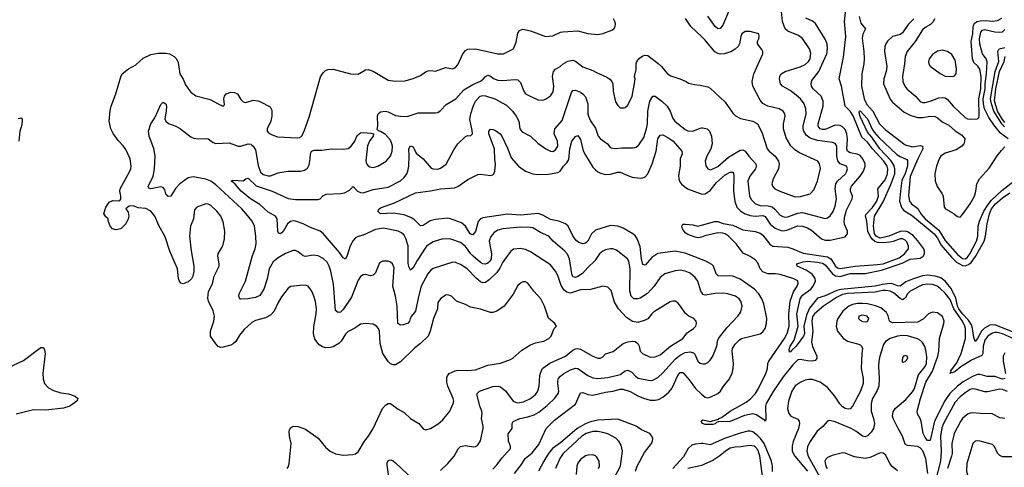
# Model space of a CAD drawing. Header units: inches. Extents: x 1305375 to 1407406, y 744550 to 841633.
# Tile 14 of 256: x 1314540 to 1322425, y 765100 to 768683. Entities that reach past the tile are written whole.
import ezdxf

# ---------------------------------------------------------------- set-up
doc = ezdxf.new("R2010")
doc.units = ezdxf.units.IN
doc.header["$MEASUREMENT"] = 0
doc.layers.add('B3716', color=7, linetype='Continuous')
doc.layers.add('B3726', color=7, linetype='Continuous')

msp = doc.modelspace()

# ---------------------------------------------------------------- linework, layer by layer
at = {"layer": 'B3716', "color": 5}
for points, elevation in [([(1316681.5, 765090), (1316692.2, 765107.8), (1316698.3, 765130), (1316715.2, 765290), (1316700.2, 765350), (1316698.7, 765390), (1316707.4, 765412.6), (1316730, 765428.7), (1316770, 765427.6), (1316830, 765406.3), (1316930, 765334.6), (1316990, 765261.3), (1317025.5, 765230), (1317070, 765207.4), (1317130, 765198), (1317210, 765201.6), (1317230, 765208), (1317250, 765224.9), (1317300.5, 765310), (1317332.8, 765350), (1317371.1, 765410), (1317445.4, 765570), (1317470, 765598.7), (1317490, 765611.7), (1317510, 765612), (1317570, 765564.9), (1317618, 765538), (1317670, 765490.3), (1317736.3, 765450), (1317770, 765407.3), (1317790, 765400.7), (1317830, 765410.5), (1317892.5, 765447.5), (1317930, 765479.1), (1317984.7, 765550), (1318012.6, 765610), (1318015.8, 765630), (1318011.2, 765650), (1317968.9, 765748.9), (1317960.5, 765780.5), (1317961.8, 765818.2), (1317966.9, 765833.1), (1317980.5, 765850), (1318027.3, 765872.7), (1318050, 765878), (1318123.7, 765876.3), (1318190, 765881.6), (1318290, 765918.4), (1318390, 765934.7), (1318470, 765963.6), (1318490, 765972.9), (1318562.4, 766037.6), (1318630, 766081), (1318670, 766096.9), (1318737.2, 766110), (1318776.2, 766130), (1318795.1, 766150), (1318820.9, 766210), (1318839.3, 766230), (1318826.6, 766250), (1318774.9, 766294.9), (1318743.5, 766390), (1318712.8, 766450), (1318656.9, 766510), (1318610, 766574), (1318590, 766585.1), (1318570, 766583.6), (1318550, 766573.6), (1318530, 766556.2), (1318492.9, 766487.1), (1318419.6, 766390), (1318361.3, 766350), (1318330, 766338.4), (1318310, 766338.9), (1318230, 766365), (1318150, 766381), (1318110, 766402.8), (1318038, 766430), (1317999.3, 766470), (1317970, 766482), (1317950, 766477), (1317910.6, 766450), (1317890, 766419), (1317887.2, 766370), (1317852.9, 766290), (1317828.2, 766190), (1317810.1, 766149.9), (1317750, 766091.1), (1317703.2, 766056.8), (1317590, 765945.1), (1317550, 765920.5), (1317530, 765920.5), (1317510, 765929.7), (1317490, 765948), (1317447.3, 766010), (1317425.7, 766090), (1317421.8, 766190), (1317412.4, 766212.4), (1317397.7, 766230), (1317370, 766245.3), (1317310, 766252.6), (1317270, 766244.7), (1317225.1, 766214.9), (1317170, 766186.3), (1317150, 766166), (1317113.8, 766110), (1317095.6, 766090), (1317050, 766065.2), (1317030, 766059.5), (1316990, 766057.8), (1316964.1, 766064.1), (1316939.7, 766079.7), (1316905, 766125), (1316893.4, 766170), (1316895.6, 766224.4), (1316915.5, 766330), (1316917.2, 766370), (1316910, 766428.7), (1316896.9, 766470), (1316878.9, 766510), (1316850, 766549.6), (1316830, 766556.9), (1316783.2, 766556.8), (1316712.8, 766547.2), (1316690, 766533.3), (1316636.4, 766463.6), (1316606.6, 766413.4), (1316578, 766350), (1316550, 766318.3), (1316510, 766296.1), (1316430, 766276.2), (1316399.8, 766260.2), (1316337.5, 766202.5), (1316301.8, 766158.2), (1316270, 766106.9), (1316250, 766087.3), (1316230, 766076.8), (1316170, 766060.9), (1316150, 766060.3), (1316130, 766067.9), (1316110, 766087.8), (1316067.4, 766150), (1316067.1, 766190), (1316096, 766270), (1316099.5, 766310), (1316090, 766353.6), (1316052.4, 766430), (1316045.9, 766454.1), (1316052.1, 766507.9), (1316083.6, 766570), (1316096.9, 766630), (1316137.4, 766710), (1316138.3, 766730), (1316126.6, 766790), (1316129.7, 766810), (1316168, 766872), (1316180.8, 766930), (1316183.5, 766990), (1316170, 767065.2), (1316149.8, 767109.8), (1316119.7, 767150), (1316070, 767195.8), (1316050, 767206.3), (1316030, 767208), (1315958, 767182), (1315939.8, 767160.2), (1315931.5, 767090), (1315908.3, 767030), (1315899, 766950), (1315912.7, 766832.7), (1315934.9, 766710), (1315933.7, 766666.3), (1315926.8, 766630), (1315916, 766610), (1315890, 766585.2), (1315850, 766569.4), (1315830, 766573.2), (1315816.3, 766596.3), (1315811.4, 766611.4), (1315804.4, 766690), (1315744, 766830), (1315704.1, 766944.1), (1315654.7, 767034.7), (1315622, 767110), (1315591.8, 767151.8), (1315550, 767172.4), (1315490, 767178.3), (1315450, 767192.1), (1315418.4, 767190), (1315390.6, 767170), (1315410, 767142), (1315414, 767110), (1315410, 767088.7), (1315390.3, 767050), (1315350, 767009.8), (1315310, 767000.5), (1315283.7, 767010), (1315263.7, 767030), (1315248, 767072), (1315248, 767088), (1315230, 767106), (1315215.3, 767130), (1315230, 767182), (1315256.4, 767223.6), (1315285.1, 767234.9), (1315330, 767232), (1315342.7, 767237.3), (1315350, 767246.8), (1315351.3, 767270), (1315343.4, 767310), (1315346.2, 767330), (1315422, 767470), (1315430.9, 767490), (1315433.1, 767510), (1315425.7, 767570), (1315390, 767644.5), (1315370, 767673.3), (1315330, 767715.1), (1315290, 767771.6), (1315270.9, 767810), (1315257.6, 767870), (1315264.6, 767955.4), (1315272.2, 767990), (1315311.2, 768088.8), (1315350, 768226.8), (1315361.6, 768250), (1315410.9, 768289.1), (1315470, 768322.6), (1315530, 768375.2), (1315590, 768405.2), (1315650, 768414.9), (1315710, 768415.3), (1315741, 768410), (1315777.3, 768390), (1315795.5, 768370), (1315810, 768341), (1315823.9, 768250), (1315848.3, 768208.3), (1315870, 768156.3), (1315910, 768103.1), (1315950, 768073.7), (1316065.9, 768045.9), (1316130, 768008.9), (1316170, 767991.3), (1316179.3, 768000.7), (1316176.2, 768050), (1316179.5, 768070), (1316193.2, 768090), (1316230, 768102.4), (1316260.7, 768100.7), (1316284, 768090), (1316310, 768044.7), (1316330, 768024.7), (1316350, 768021), (1316410, 768038.8), (1316450, 768034.8), (1316470, 768026.8), (1316545.2, 767985.2), (1316558.9, 767958.9), (1316559.3, 767910), (1316552.3, 767870), (1316520.9, 767810), (1316522.3, 767790), (1316535.8, 767775.8), (1316561, 767761), (1316606, 767746), (1316763.2, 767736.8), (1316780.2, 767739.8), (1316798.7, 767750), (1316821.9, 767798.1), (1316857.4, 767902.6), (1316950, 768226.3), (1316970, 768259.3), (1316990, 768277.1), (1317010, 768285.2), (1317050, 768286.5), (1317190, 768250.3), (1317250, 768247.4), (1317310, 768282.4), (1317330, 768283.7), (1317370, 768270.3), (1317490, 768199.5), (1317550.3, 768190.3), (1317626.1, 768193.9), (1317690, 768211.8), (1317750, 768237), (1317790, 768266), (1317810, 768274.4), (1317830, 768276.4), (1317870, 768270.4), (1317950, 768299.5), (1318010, 768290.4), (1318030, 768301.6), (1318050, 768322), (1318088, 768410), (1318110, 768436.4), (1318130, 768446.7), (1318190, 768450.2), (1318370, 768410.3), (1318414, 768410), (1318494, 768450), (1318516.3, 768503.7), (1318530, 768574.8), (1318543.7, 768596.3), (1318570, 768608.5), (1318630, 768594.6), (1318750, 768548.5), (1318810, 768553.7), (1318870, 768582.7), (1318890, 768586.7), (1319010, 768593.8), (1319090, 768573.4), (1319170, 768564.2), (1319210, 768571.8), (1319281.3, 768598.7), (1319297, 768610), (1319309.5, 768630), (1319312, 768650), (1319306.6, 768670), (1319294.5, 768690)], 1080), ([(1320000, 768548.5), (1319915.1, 768630), (1319872.3, 768692.3)], 1060), ([(1317910, 765075.3), (1317969.6, 765130), (1318018.9, 765190), (1318050.8, 765249.2), (1318070, 765267), (1318110, 765273.4), (1318174.9, 765265.1), (1318190, 765265.8), (1318206.7, 765273.3), (1318229, 765311), (1318252.9, 765410), (1318252.2, 765430), (1318237.2, 765490), (1318243.5, 765530), (1318240.9, 765550), (1318225.7, 765590), (1318203.5, 765676.5), (1318202.6, 765690), (1318222, 765710), (1318330, 765747.7), (1318370.9, 765750.9), (1318390, 765744.4), (1318430, 765712.9), (1318492, 765630), (1318510, 765620.2), (1318530, 765616.8), (1318575, 765625), (1318630, 765651.3), (1318670, 765683.9), (1318688.9, 765710), (1318701.1, 765750), (1318705.6, 765834.4), (1318715.9, 765870), (1318730, 765894), (1318786.4, 765933.6), (1318910, 765989.4), (1318970, 766038.8), (1318990, 766049.3), (1319010, 766051.9), (1319030, 766046.5), (1319130, 765990.2), (1319170, 765974.9), (1319190, 765973.1), (1319210, 765984.4), (1319231.8, 766008.2), (1319293.7, 766026.3), (1319373.6, 766090), (1319410, 766104.9), (1319450.3, 766110.3), (1319470, 766106), (1319490.2, 766090.2), (1319500.4, 766070), (1319508.5, 766030), (1319528, 766010), (1319590, 765982.3), (1319630, 765983.2), (1319670, 765999.7), (1319750.9, 766069.1), (1319851.2, 766130), (1319884.4, 766175.6), (1319935.6, 766210), (1319953.3, 766230), (1319960.5, 766250), (1319958.4, 766270), (1319938, 766290), (1319897.2, 766310), (1319871.3, 766331.3), (1319832.8, 766390), (1319810, 766415.6), (1319790, 766429.6), (1319770, 766431.1), (1319750, 766424), (1319616.9, 766343.1), (1319601.2, 766330), (1319570.1, 766289.9), (1319550, 766277.6), (1319490, 766260.3), (1319448.4, 766268.4), (1319400.5, 766300.5), (1319334.8, 766370), (1319303.3, 766423.3), (1319275.7, 766515.7), (1319250, 766542.6), (1319210, 766551), (1319110, 766522.5), (1319030, 766519.9), (1318950, 766495.4), (1318921.1, 766501), (1318899.2, 766519.2), (1318875.7, 766555.7), (1318850, 766635.6), (1318830.5, 766670.5), (1318790, 766719.7), (1318630, 766826), (1318590, 766844.8), (1318550, 766851.7), (1318494.7, 766845.3), (1318471.6, 766828.4), (1318410, 766743), (1318385.2, 766694.8), (1318360.2, 766659.8), (1318300.3, 766599.7), (1318270, 766579.3), (1318250, 766577.8), (1318230, 766585.8), (1318194.3, 766614.3), (1318124.7, 766690), (1318070, 766722.9), (1318030, 766739.4), (1318010, 766741.6), (1317850, 766691.1), (1317830, 766676), (1317809.2, 766650), (1317754.8, 766550), (1317732.9, 766467.1), (1317709.6, 766350.4), (1317678, 766310), (1317666, 766290), (1317661.6, 766270), (1317650, 766255.1), (1317610, 766239.7), (1317590, 766236.9), (1317568.7, 766250), (1317562, 766390), (1317549.2, 766470), (1317529, 766550), (1317537.8, 766697.8), (1317526, 766730), (1317510, 766743.5), (1317490, 766749.7), (1317449.2, 766750.8), (1317422.8, 766737.3), (1317390, 766657.2), (1317370, 766638.4), (1317350, 766631.6), (1317310, 766643), (1317290, 766642), (1317270, 766628.2), (1317250, 766598), (1317197, 766463), (1317130, 766362.4), (1317110, 766342.5), (1317090, 766338.4), (1317070, 766356), (1317053.3, 766566.7), (1317031.4, 766670), (1317018.2, 766710), (1317001.5, 766741.5), (1316970, 766772.7), (1316930, 766792.9), (1316890, 766798.7), (1316828.5, 766788.5), (1316810, 766793.3), (1316770, 766826), (1316750, 766835.1), (1316730, 766834.7), (1316670, 766811.6), (1316610, 766778.2), (1316570, 766743.9), (1316539, 766690), (1316523.3, 766610), (1316494.4, 766525.6), (1316464.1, 766475.9), (1316430, 766459.2), (1316368.3, 766448.3), (1316310, 766445.1), (1316302.7, 766450), (1316295.6, 766470), (1316299.1, 766490), (1316349.8, 766590.2), (1316404.6, 766795.4), (1316425.6, 766850), (1316434.8, 766890), (1316432.6, 766950), (1316421.1, 767030), (1316402.6, 767070), (1316354.7, 767130), (1316318.8, 767170), (1316110, 767360.7), (1316070, 767391.4), (1316030, 767406.7), (1315930, 767424.3), (1315890, 767416.5), (1315821.6, 767370), (1315787.3, 767332.7), (1315750, 767272), (1315730, 767267.3), (1315710, 767289), (1315701.7, 767321.7), (1315690, 767340.9), (1315670, 767345.1), (1315590, 767328.3), (1315575.1, 767335.1), (1315570, 767348.7), (1315608.3, 767430), (1315619.7, 767490), (1315626.2, 767590), (1315613.4, 767653.4), (1315577.6, 767750), (1315571.6, 767790), (1315589.7, 767850.3), (1315621.7, 767898.3), (1315670, 768004), (1315690, 768023), (1315710, 768010.5), (1315715.1, 767990), (1315714.5, 767950), (1315701.4, 767890), (1315710.2, 767870), (1315733.2, 767853.2), (1315790, 767831.4), (1315828, 767810), (1315910, 767746.9), (1315935.8, 767735.8), (1315969.3, 767729.3), (1316030, 767733.4), (1316048.9, 767728.9), (1316090, 767700.5), (1316110, 767692.4), (1316217, 767697), (1316290, 767670.2), (1316310, 767670.2), (1316370, 767689.2), (1316390, 767685.8), (1316399.2, 767679.2), (1316410, 767671.1), (1316430, 767641.5), (1316450, 767515.5), (1316470, 767462), (1316490, 767443.8), (1316530, 767433), (1316550, 767434.4), (1316610, 767458), (1316636.3, 767463.7), (1316690, 767470.2), (1316790, 767470.2), (1316822.3, 767477.7), (1316845.2, 767494.8), (1316859.5, 767520.5), (1316867.5, 767570), (1316867.9, 767610), (1316877.7, 767630), (1316901.8, 767638.2), (1316960.8, 767639.2), (1317035.3, 767650), (1317130, 767646.9), (1317170, 767653.4), (1317195.7, 767670), (1317224.2, 767710), (1317243.6, 767756.4), (1317270, 767777.3), (1317290, 767779.1), (1317355.3, 767775.3), (1317374, 767770), (1317371, 767750), (1317343.9, 767716.1), (1317325.4, 767674.6), (1317313, 767553), (1317317.6, 767530), (1317330, 767513), (1317344.8, 767504.8), (1317370, 767499.6), (1317409.4, 767510), (1317475.6, 767550), (1317508.4, 767590), (1317521.8, 767630), (1317524.4, 767670), (1317521.6, 767690), (1317510, 767718), (1317470, 767764.2), (1317430, 767789.3), (1317413.2, 767793.2), (1317404, 767804), (1317407.3, 767832.7), (1317404.9, 767915.1), (1317410, 767930.8), (1317430, 767945.5), (1317470, 767950.3), (1317490, 767945.7), (1317550, 767915.2), (1317610, 767909.3), (1317650, 767911), (1317730, 767938.3), (1317870, 767937.6), (1317890, 767941.6), (1317910, 767955.5), (1317955.3, 768004.7), (1318032.4, 768050), (1318098.2, 768121.8), (1318170, 768164.8), (1318230, 768190.2), (1318252.9, 768207.1), (1318270, 768228.4), (1318290, 768238.3), (1318310, 768231.4), (1318333.2, 768213.2), (1318370, 768200.2), (1318410, 768197.5), (1318506, 768206), (1318530, 768201.3), (1318550, 768182), (1318576.5, 768110), (1318590, 768090.4), (1318690, 768041.3), (1318730, 768040.4), (1318750, 768046.7), (1318790, 768073.7), (1318812.9, 768107.1), (1318816.8, 768150), (1318806.3, 768230), (1318814.7, 768270), (1318830, 768286.3), (1318869.3, 768310), (1318892.7, 768330), (1318930, 768350.3), (1318970, 768358.7), (1318990, 768351.8), (1319050, 768304.9), (1319130, 768277.1), (1319159.5, 768259.5), (1319243.2, 768223.2), (1319266.9, 768206.9), (1319281.3, 768190), (1319290.3, 768170), (1319291.7, 768110), (1319310, 768026), (1319330, 767996), (1319350, 767978.8), (1319381.5, 767978.5), (1319390, 767980.7), (1319410, 767998.8), (1319445.1, 768070), (1319466.2, 768190), (1319468, 768210), (1319462.9, 768230), (1319476.2, 768283.8), (1319475.8, 768330), (1319482.4, 768350), (1319503.8, 768376.2), (1319530, 768393.4), (1319550, 768399.5), (1319570, 768397), (1319653.2, 768333.2), (1319678.9, 768310), (1319728.8, 768250), (1319753.2, 768233.2), (1319827.3, 768210), (1319877.3, 768190), (1319896.4, 768176.4), (1319943.4, 768163.4), (1319990, 768158.4), (1320000, 768156.2)], 1060), ([(1320000, 766501.7), (1319995.3, 766510), (1319970, 766589.6), (1319950, 766619.7), (1319910, 766655.3), (1319870, 766671.6), (1319830, 766677.7), (1319790, 766673.6), (1319706, 766650), (1319670, 766618.9), (1319621.3, 766550), (1319568.5, 766491.5), (1319510, 766454.9), (1319490, 766448.1), (1319458.7, 766450), (1319437, 766470), (1319425.6, 766510), (1319429.9, 766689.9), (1319418, 766750), (1319406.2, 766770), (1319319.1, 766839.1), (1319290, 766849.8), (1319270, 766849.8), (1319230, 766841), (1319209.2, 766830.8), (1319182.2, 766810), (1319146.6, 766753.4), (1319090, 766700.7), (1319047.5, 766652.5), (1319010, 766627.4), (1318990, 766620.5), (1318970, 766624.1), (1318960.4, 766650), (1318942.2, 766770), (1318925.8, 766805.8), (1318906.3, 766830), (1318811, 766910), (1318777.6, 766950), (1318710, 766980.2), (1318650, 767015.9), (1318630, 767020.6), (1318550, 767023.2), (1318410, 767009.9), (1318370, 766999.8), (1318340.5, 766979.5), (1318311.8, 766948.2), (1318299.5, 766910), (1318317.2, 766810), (1318315.8, 766770), (1318307.8, 766750), (1318290, 766734), (1318270, 766726.6), (1318250, 766729.1), (1318230, 766740.8), (1318172.4, 766790), (1318152.7, 766810), (1318110, 766869), (1318070, 766900.9), (1317994, 766926), (1317930, 766929.7), (1317850, 766905.3), (1317796.8, 766870), (1317723.1, 766756.9), (1317690, 766696.9), (1317670, 766678.4), (1317658.8, 766698.8), (1317651.9, 766731.9), (1317650, 766872.3), (1317632.6, 766932.6), (1317618.5, 766958.5), (1317597.8, 766977.8), (1317570, 766989.7), (1317453.9, 767013.9), (1317390, 767004.2), (1317290, 766958), (1317250, 766946.6), (1317230, 766936), (1317210, 766915.4), (1317186.3, 766873.7), (1317163.4, 766796.6), (1317150, 766766.6), (1317130, 766777.6), (1317100.3, 766820.3), (1316970, 766972.2), (1316946.6, 766990), (1316870, 767018.8), (1316809.9, 767049.9), (1316750, 767070.5), (1316730, 767074), (1316710, 767069.1), (1316686, 767050), (1316650, 766988.4), (1316630, 766969.7), (1316613.6, 766973.6), (1316607.3, 766990), (1316602, 767090), (1316589.9, 767109.9), (1316530, 767143), (1316462.8, 767202.8), (1316387.8, 767250), (1316314.8, 767310), (1316265.5, 767365.5), (1316245.3, 767385.3), (1316234, 767390), (1316250, 767398), (1316330, 767394.6), (1316350, 767408.8), (1316370, 767416.1), (1316433.4, 767353.4), (1316561.6, 767310), (1316690, 767251.7), (1316750, 767244), (1316930, 767243.5), (1316947, 767250), (1316966.7, 767273.3), (1316993.6, 767286.4), (1317110, 767292), (1317142.1, 767297.9), (1317182.2, 767317.8), (1317210, 767347.3), (1317246, 767310), (1317270, 767299.3), (1317290, 767298.3), (1317370, 767323.9), (1317490, 767343.8), (1317590, 767394.2), (1317619.4, 767420.6), (1317640.2, 767450), (1317649.4, 767470.6), (1317656.5, 767510), (1317660.4, 767590), (1317655.6, 767650), (1317670, 767674), (1317690, 767666.8), (1317714.9, 767614.9), (1317770.1, 767570.1), (1317835.9, 767495.9), (1317850, 767488.8), (1317890, 767487.4), (1317910, 767494.9), (1317954.4, 767525.6), (1318017.5, 767642.5), (1318050, 767690.3), (1318110, 767748.4), (1318130, 767755.5), (1318150, 767754), (1318166, 767770), (1318164.8, 767795.2), (1318145.7, 767885.7), (1318152.1, 767930), (1318170.3, 767989.7), (1318190, 768030.2), (1318228.5, 768070), (1318250, 768075.4), (1318270, 768073.5), (1318344.4, 768050), (1318438.7, 767998.7), (1318487.6, 767950), (1318515.2, 767910), (1318536.2, 767870), (1318546.5, 767810), (1318565.1, 767785.1), (1318630.4, 767750), (1318690, 767694), (1318754, 767650), (1318790, 767630.4), (1318810, 767628.9), (1318830, 767640.3), (1318848.5, 767671.5), (1318848.2, 767710), (1318821.1, 767770), (1318825.4, 767810), (1318883.3, 767876.7), (1318959.6, 768100.4), (1318970, 768117.6), (1318990, 768118.9), (1319030, 768104), (1319050.3, 768090), (1319070, 768066.7), (1319090.1, 768010.1), (1319090.2, 767930.2), (1319095, 767910), (1319110, 767874.9), (1319150, 767815.5), (1319172.1, 767752.1), (1319190, 767730.2), (1319248, 767690), (1319264.9, 767664.9), (1319277.7, 767657.7), (1319310, 767652.4), (1319362.4, 767657.6), (1319450, 767656.9), (1319476, 767664), (1319499, 767681), (1319538.7, 767741.3), (1319559.8, 767810), (1319567.8, 767850), (1319570.9, 767950), (1319587.5, 768032.5), (1319610, 768071.8), (1319630, 768070.3), (1319683.6, 768030), (1319724.7, 767990), (1319748.3, 767950), (1319770, 767892.4), (1319787.2, 767870), (1319870, 767804.4), (1319890, 767792.7), (1319930, 767791.6), (1319990, 767816.1), (1320000, 767817.3)], 1040), ([(1314530, 767892.7), (1314550, 767898.3), (1314559.5, 767890), (1314561.5, 767870), (1314555.3, 767830), (1314540.6, 767790), (1314532.6, 767710)], 1080), ([(1320000, 766763.5), (1319870, 766815.6), (1319789.5, 766830.5), (1319650, 766812.5), (1319601.4, 766778.6), (1319550, 766719.2), (1319530, 766724.7), (1319518.5, 766770), (1319507.7, 766867.7), (1319483.9, 766930), (1319470.6, 766950), (1319450, 766968.1), (1319373.9, 767013.9), (1319330, 767031.1), (1319270, 767036.6), (1319150, 766998.6), (1319119.1, 766970), (1319089.1, 766910.9), (1319070, 766894.1), (1319050, 766890.4), (1319018.7, 766898.7), (1318996.6, 766916.6), (1318970, 766954), (1318931.1, 767030), (1318909.9, 767049.9), (1318857.6, 767070), (1318790, 767082.6), (1318730, 767118.3), (1318692.1, 767132.1), (1318550, 767118.5), (1318446.7, 767126.7), (1318250, 767098.4), (1318230, 767089), (1318211.1, 767068.9), (1318190, 766987.6), (1318170, 766961.7), (1318147, 766970), (1318110.6, 767030), (1318077.9, 767057.9), (1317990, 767090.5), (1317970, 767093.7), (1317870, 767085.2), (1317827.9, 767072.1), (1317770, 767035.6), (1317750, 767033), (1317701.7, 767081.7), (1317677.1, 767097.1), (1317620.2, 767120.2), (1317530, 767134), (1317429.6, 767129.6), (1317409.4, 767149.4), (1317419, 767170), (1317430, 767176.3), (1317541.8, 767218.2), (1317710, 767298.3), (1317830, 767313.5), (1317910.5, 767329.5), (1318021.6, 767338.4), (1318050, 767348.7), (1318130, 767403.7), (1318210, 767443.8), (1318230, 767445.8), (1318310, 767435.2), (1318330, 767442), (1318338, 767450), (1318345.7, 767470), (1318351.2, 767530), (1318344.6, 767564.6), (1318341.2, 767650), (1318297.6, 767770), (1318298, 767790), (1318310, 767806), (1318330, 767804.2), (1318350, 767795.2), (1318387.2, 767770), (1318397.7, 767757.7), (1318448.9, 767648.9), (1318477.1, 767577.1), (1318535.3, 767510), (1318590, 767471.2), (1318650.1, 767450.1), (1318690, 767443.3), (1318773.9, 767446), (1318850, 767460.5), (1318867.9, 767472.1), (1318895.3, 767510), (1318922.3, 767537.7), (1318936.4, 767563.6), (1318946.4, 767650), (1318961.6, 767710), (1318990, 767749), (1319010, 767757.1), (1319030, 767724.4), (1319053.6, 767633.6), (1319070, 767599), (1319130, 767503.9), (1319150, 767480.2), (1319170, 767464.9), (1319190, 767453.8), (1319230, 767445.2), (1319270, 767447.8), (1319330, 767463.2), (1319350, 767463.6), (1319410, 767434.9), (1319443.9, 767423.9), (1319510, 767415.9), (1319530, 767417.8), (1319550, 767426.4), (1319570, 767448.9), (1319605, 767530), (1319635.8, 767630), (1319650.4, 767729.6), (1319670, 767758), (1319690, 767760.7), (1319730, 767741.4), (1319772.2, 767712.2), (1319843.2, 767630), (1319844.7, 767610), (1319829.2, 767570), (1319829.5, 767510), (1319816.7, 767436.7), (1319817.3, 767410), (1319826.5, 767386.5), (1319843.5, 767363.5), (1319886.7, 767330), (1319990, 767292.2), (1320000, 767289.7)], 1020), ([(1320000, 766943.4), (1319990, 766939.8), (1319970, 766937.4), (1319950, 766941.9), (1319890, 766962.5), (1319870, 766976.2), (1319846.6, 767010), (1319842.7, 767030), (1319850, 767045.5), (1319872.3, 767047.7), (1319930, 767041.5), (1319970, 767030.8), (1320000, 767038.8)], 980), ([(1314410, 765881.1), (1314570, 765956.1), (1314690, 766047), (1314710, 766058.7), (1314730, 766058), (1314739.9, 766039.9), (1314744, 766010), (1314726.2, 765850), (1314727.9, 765807.9), (1314740.3, 765770), (1314770, 765736), (1314810, 765713.6), (1314870, 765695.8), (1314930, 765687.4), (1314984.7, 765670), (1315006.8, 765650), (1314998.8, 765630), (1314942, 765590), (1314890, 765574), (1314750, 765558.8), (1314650, 765559.8), (1314513.5, 765526.5)], 1080), ([(1318330, 765084.4), (1318361.1, 765118.9), (1318403.1, 765176.9), (1318469.5, 765250), (1318469.6, 765270), (1318454.3, 765310), (1318452.9, 765367.1), (1318485.2, 765410), (1318483.6, 765450), (1318492.9, 765467.1), (1318546, 765490), (1318610, 765503), (1318660, 765520), (1318697.9, 765542.1), (1318764.9, 765595.1), (1318825.4, 765654.6), (1318852.5, 765690), (1318858.6, 765710), (1318849.9, 765770.1), (1318849.1, 765790), (1318854.8, 765810), (1318870.8, 765830), (1318896.5, 765850), (1318950, 765880.7), (1318990, 765893.8), (1319010, 765890.8), (1319090, 765834), (1319130, 765816.1), (1319170, 765810.1), (1319250, 765819.1), (1319350, 765842.9), (1319390, 765871.5), (1319410, 765876.9), (1319442, 765862), (1319470.3, 765830), (1319492.8, 765812.8), (1319590, 765794.5), (1319610, 765796.5), (1319650, 765818.5), (1319690, 765855.5), (1319790.5, 765969.5), (1319830, 765998.8), (1319870, 766017.9), (1319910, 766025.8), (1319936.9, 766016.9), (1319946.5, 766006.5), (1319969.3, 765949.3), (1319990, 765933.7), (1320000, 765930.6)], 1040), ([(1318503.6, 765050), (1318558.8, 765121.2), (1318588.2, 765170), (1318643.6, 765216.4), (1318697.6, 765282.4), (1318755.2, 765410), (1318823.8, 765476.2), (1318990, 765604.3), (1319030, 765697.3), (1319050, 765699.7), (1319090, 765682), (1319130, 765677), (1319230, 765701.7), (1319290, 765710.6), (1319350, 765725.7), (1319370, 765725.5), (1319430, 765705.7), (1319490, 765672.4), (1319534.8, 765654.8), (1319590, 765637.7), (1319630, 765636.4), (1319655.8, 765644.2), (1319690, 765662.5), (1319738.6, 765701.4), (1319761.1, 765730), (1319810, 765834), (1319830, 765858.3), (1319850, 765859), (1319901.2, 765801.2), (1319951.4, 765730), (1320000, 765686.9)], 1020), ([(1319471, 765070), (1319483.9, 765110), (1319542.4, 765217.6), (1319598.9, 765290), (1319607.7, 765310), (1319609, 765330), (1319602.9, 765350), (1319585.1, 765370), (1319519.5, 765399.5), (1319477.2, 765430), (1319330, 765485.9), (1319170, 765476.8), (1319110, 765463.5), (1319070, 765447.8), (1319003.4, 765410), (1318870, 765295.3), (1318807.6, 765250), (1318774, 765210), (1318736.6, 765150), (1318695.6, 765070)], 1020), ([(1320000, 765463.9), (1319996, 765470), (1320000, 765472.6)], 980), ([(1319288, 764990), (1319352.2, 765110), (1319366.5, 765230), (1319356.3, 765276.3), (1319338.7, 765310), (1319314.4, 765334.4), (1319248.7, 765368.7), (1319210, 765379.9), (1319170, 765386.6), (1319130, 765385.7), (1319076.9, 765370), (1319042.5, 765350), (1318893.1, 765210), (1318866.1, 765170), (1318830.9, 765090)], 1040), ([(1320000, 765289.7), (1319950, 765284.7), (1319922.6, 765277.4), (1319893.7, 765250), (1319855.3, 765184.7), (1319770.1, 765090)], 1020), ([(1317503.7, 764970), (1317482.6, 765117.4), (1317483.1, 765136.9), (1317490, 765154.9), (1317510, 765159.5), (1317530, 765151.5), (1317550, 765136.5), (1317690, 765001.2)], 1060), ([(1319174.5, 765090), (1319182.2, 765110), (1319179.7, 765150), (1319161.1, 765181.1), (1319150, 765191.3), (1319130, 765199.7), (1319090, 765197.6), (1319070, 765190.8), (1319030, 765162), (1319010, 765134), (1319001.8, 765110), (1318996.7, 765043.3)], 1060), ([(1320000, 765115.7), (1319990, 765111.5), (1319890, 765091.3)], 1040)]:
    msp.add_lwpolyline(points, dxfattribs=dict(at, elevation=elevation))
at = {"layer": 'B3726', "color": 5}
for points, elevation in [([(1320000, 767038.8), (1320107.8, 767067.8), (1320130, 767067), (1320172.2, 767052.2), (1320250, 767038.2), (1320330, 767001.5), (1320430, 766988.7), (1320470, 766973.2), (1320490, 766957.4), (1320546.3, 766886.3), (1320570, 766871.4), (1320690, 766861.4), (1320730, 766850.1), (1320814.5, 766814.5), (1321010, 766784), (1321035.3, 766770), (1321072.2, 766710), (1321090, 766696.5), (1321110, 766690.8), (1321230.8, 766710.8), (1321410, 766722.8), (1321453.3, 766730), (1321583.8, 766776.2), (1321624.5, 766810), (1321657.4, 766850), (1321657.9, 766870), (1321643.8, 766903.8), (1321630, 766919.6), (1321610, 766929.9), (1321590, 766929.6), (1321533.4, 766906.6), (1321510, 766902.3), (1321450, 766895.9), (1321410, 766899.5), (1321389.1, 766909.1), (1321367.1, 766927.1), (1321349.9, 766950.1), (1321331.6, 766990), (1321323.5, 767070), (1321312.1, 767110), (1321315.7, 767124.3), (1321370, 767181), (1321403.4, 767230), (1321417.8, 767270), (1321411.3, 767330), (1321470, 767402.7), (1321488.9, 767450), (1321492.3, 767490), (1321486.1, 767510), (1321459.2, 767550), (1321368.8, 767648.8), (1321330, 767702.5), (1321284.3, 767744.3), (1321214.7, 767914.7), (1321190, 767952.5), (1321150.2, 767990.2), (1321121.5, 768150), (1321101, 768210), (1321135.7, 768384.2), (1321155.2, 768550), (1321145.9, 768670), (1321158.5, 768790)], 980), ([(1320241.9, 768810), (1320170, 768638.5), (1320150, 768612.8), (1320130, 768610.8), (1320108.2, 768628.2), (1320050, 768711.7)], 1040), ([(1320000, 767817.3), (1320010, 767818.5), (1320044.9, 767810), (1320064.6, 767790), (1320080.7, 767750), (1320084.3, 767690), (1320074.2, 767650), (1320043.2, 767590), (1320030.2, 767550), (1320034.4, 767514.4), (1320050, 767488.7), (1320070, 767482.7), (1320086.5, 767486.5), (1320130, 767507.8), (1320217.4, 767582.6), (1320310, 767640.2), (1320330, 767642.2), (1320350, 767631.3), (1320378, 767590), (1320435.8, 767530), (1320439, 767510), (1320431.8, 767490), (1320386.2, 767430), (1320371.6, 767390), (1320383.8, 767270), (1320400.4, 767240.4), (1320432.9, 767210), (1320470, 767196.6), (1320533.6, 767193.6), (1320565.3, 767185.3), (1320587.8, 767167.8), (1320630, 767119.7), (1320650, 767107.8), (1320670, 767102.7), (1320690, 767104.3), (1320770, 767134.2), (1320810, 767140.1), (1320990, 767092.3), (1321010, 767098.5), (1321030, 767114), (1321053.2, 767146.8), (1321070, 767190.5), (1321080.8, 767250), (1321069.9, 767330), (1321076.3, 767370), (1321088.7, 767391.3), (1321152.8, 767450), (1321165, 767470), (1321169.8, 767490), (1321159.7, 767510), (1321110.8, 767530.8), (1321092.5, 767552.5), (1321083.2, 767590), (1321084.1, 767670), (1321071.4, 767691.4), (1321050, 767701), (1320930, 767716.2), (1320870, 767735.5), (1320837.9, 767757.9), (1320820.2, 767790), (1320815, 767810), (1320815, 767830), (1320838.7, 767930), (1320836.2, 767970), (1320821.5, 768010), (1320791.6, 768050), (1320759.1, 768079.1), (1320710, 768115.8), (1320647.8, 768150), (1320631.3, 768170), (1320624.7, 768210), (1320627.9, 768232.1), (1320638.4, 768250), (1320670, 768267.4), (1320790, 768305.6), (1320830, 768325.2), (1320858, 768350), (1320870.6, 768370), (1320875.9, 768415.9), (1320863.5, 768450), (1320810, 768532.3), (1320776.5, 768556.5), (1320691.1, 768591.1), (1320671.1, 768611.1), (1320649, 768670), (1320640.9, 768750)], 1040), ([(1321263.1, 768710), (1321276, 768656), (1321311.9, 768610), (1321291.8, 768568.2), (1321285.2, 768534.8), (1321300.1, 768430), (1321303.3, 768370), (1321299.7, 768330), (1321282.6, 768250), (1321281.4, 768150), (1321301.4, 768050), (1321325, 768005), (1321370.7, 767950.7), (1321424.1, 767850), (1321470, 767803.6), (1321630, 767682.3), (1321690, 767666.3), (1321750, 767675.4), (1321770.1, 767670), (1321771.8, 767650), (1321731.6, 767570), (1321670, 767427.1), (1321656.9, 767276.9), (1321665.1, 767230), (1321681.2, 767210), (1321732.8, 767172.8), (1321757.2, 767130), (1321789.7, 767090), (1321899.4, 766999.4), (1321950, 766914.5), (1322050, 766803.2), (1322090, 766770.8), (1322112.9, 766770), (1322130, 766782), (1322149.3, 766810), (1322202.4, 766910), (1322213.7, 766950), (1322216.6, 767030), (1322225.9, 767070), (1322261.6, 767150), (1322294.7, 767205.3), (1322322, 767238), (1322403.8, 767316.2), (1322499.9, 767390)], 980), ([(1320000, 767289.7), (1320010, 767287.2), (1320030, 767290.2), (1320070, 767316.3), (1320121.1, 767378.9), (1320190, 767441.8), (1320230, 767462.5), (1320250, 767462.6), (1320255.8, 767455.8), (1320260.1, 767430), (1320256.5, 767310), (1320267.6, 767227.6), (1320282.8, 767182.8), (1320315.5, 767150), (1320350.2, 767130), (1320390, 767115.7), (1320430, 767111.2), (1320490, 767115.4), (1320509.1, 767109.1), (1320550, 767046.5), (1320590, 767015.5), (1320630, 766997.2), (1320650, 766994.1), (1320682, 766998), (1320770, 767033.3), (1320810, 767030.7), (1320850, 767016.2), (1320879.6, 766999.6), (1320960.2, 766930), (1320990, 766919.4), (1321030, 766918.1), (1321150, 766945.8), (1321169.8, 766970), (1321169, 766990), (1321145.4, 767045.4), (1321141.4, 767070), (1321146.9, 767110), (1321161.9, 767158.1), (1321207.2, 767250), (1321208.5, 767270), (1321194.1, 767310), (1321192.7, 767330), (1321202, 767350), (1321271.2, 767430), (1321298.1, 767470), (1321309.9, 767510), (1321309.3, 767530), (1321292.6, 767570), (1321270, 767595.4), (1321247.6, 767607.6), (1321190, 767616.4), (1321169.9, 767629.9), (1321164.3, 767650), (1321167.7, 767727.7), (1321163.7, 767770), (1321150, 767803.4), (1321130, 767825.6), (1321110, 767837.2), (1321070, 767838.2), (1320990, 767805.5), (1320970, 767804.6), (1320950.4, 767810.4), (1320934.5, 767830), (1320934.1, 767850), (1320974, 767990), (1320975, 768030), (1320958.4, 768070), (1320893.6, 768130), (1320881.6, 768150), (1320876.8, 768170), (1320884.1, 768195.9), (1320939, 768270), (1321002.9, 768410), (1321009.9, 768450), (1321005.4, 768490), (1320990, 768528.8), (1320913.4, 768653.4), (1320890, 768672.3), (1320834.9, 768694.9)], 1020), ([(1321700.2, 768690), (1321654.3, 768645.7), (1321610, 768579.1), (1321590, 768566), (1321530, 768549), (1321490, 768512.5), (1321475, 768490), (1321468.1, 768470), (1321465.6, 768430), (1321483.3, 768310), (1321478.2, 768270), (1321458.7, 768210), (1321458.6, 768170), (1321510, 768046.9), (1321530, 768023.2), (1321623.3, 767943.3), (1321670, 767919.3), (1321730, 767900.1), (1321770, 767899.8), (1321830.1, 767910.1), (1321870, 767909.3), (1321890, 767898.2), (1321926.2, 767866.2), (1321979.7, 767839.7), (1322030, 767792.5), (1322081, 767761), (1322101.5, 767741.5), (1322107.8, 767730), (1322106.9, 767710), (1322099.7, 767690), (1322085.3, 767670), (1322038.8, 767641.2), (1321950, 767615.2), (1321916.5, 767590), (1321904, 767570), (1321880.9, 767510), (1321868.8, 767448.8), (1321872.3, 767392.3), (1321887.3, 767347.3), (1321926.4, 767290), (1321934.8, 767270), (1321943.2, 767183.2), (1321953.7, 767170), (1322015.4, 767135.4), (1322050, 767108.5), (1322070, 767103.7), (1322090, 767123.1), (1322150, 767208.7), (1322185.4, 767270), (1322197.2, 767310), (1322204.9, 767370), (1322225.4, 767410), (1322304.5, 767495.5), (1322367.4, 767592.6), (1322402.7, 767637.3), (1322430, 767664.7)], 1020), ([(1321864.6, 768690), (1321854.6, 768665.4), (1321833.9, 768646.1), (1321790, 768621.6), (1321770, 768602), (1321710.9, 768510), (1321648.1, 768430), (1321630.2, 768390), (1321626.3, 768330), (1321610.1, 768230), (1321611.8, 768190), (1321629.2, 768150), (1321646.9, 768126.9), (1321712.4, 768070), (1321750, 768028.2), (1321770, 768020.6), (1321790, 768020.6), (1321830, 768030.2), (1321900.9, 768059.1), (1321930, 768061.9), (1321950, 768057.1), (1321970, 768044.2), (1322015.3, 767990), (1322110, 767901.8), (1322130, 767890.2), (1322150, 767886.3), (1322210, 767890.2), (1322219.9, 767900.1), (1322224.6, 767915.4), (1322221.6, 768050), (1322236.2, 768130), (1322238.4, 768230), (1322228.1, 768288.1), (1322211.7, 768311.7), (1322181.3, 768341.3), (1322169.9, 768370), (1322160.1, 768510), (1322171.4, 768570), (1322174.6, 768630), (1322184.8, 768655.2), (1322207.1, 768670), (1322230, 768674.2), (1322276.5, 768676.5), (1322330, 768670.6), (1322370, 768676.1), (1322404.1, 768695.9)], 1040), ([(1320000, 768156.2), (1320050, 768144.9), (1320070, 768135.3), (1320190, 768024.4), (1320250, 767935.5), (1320272.9, 767912.9), (1320311.8, 767891.8), (1320411.7, 767871.7), (1320447.7, 767850), (1320483.7, 767783.7), (1320525.5, 767650), (1320542, 767630), (1320591, 767591), (1320616.5, 767550), (1320620.8, 767530), (1320617.6, 767490), (1320574.9, 767410), (1320564.2, 767370), (1320568.5, 767350), (1320586.4, 767330), (1320627.7, 767310), (1320750, 767266.4), (1320792.9, 767267.1), (1320870, 767288.5), (1320898.9, 767321.1), (1320928.4, 767390), (1320952.2, 767492.3), (1320946, 767530), (1320930.8, 767550.8), (1320780.2, 767620.2), (1320745, 767645), (1320714.9, 767674.9), (1320677.5, 767737.5), (1320657.6, 767810), (1320656, 767850), (1320669.7, 767910), (1320667.8, 767930), (1320655.1, 767950), (1320621.2, 767970), (1320530, 767990.9), (1320491.4, 768011.4), (1320470, 768038.7), (1320409.7, 768150), (1320405.6, 768190), (1320419.1, 768250), (1320489.8, 768410), (1320489.8, 768429.8), (1320484.1, 768444.1), (1320449, 768490), (1320448.7, 768510), (1320459, 768530), (1320462, 768550), (1320459, 768570), (1320390, 768589.2), (1320350, 768589), (1320324, 768570), (1320316, 768550), (1320304.9, 768490), (1320292.4, 768470), (1320270, 768447.8), (1320234.3, 768425.7), (1320181, 768410), (1320150, 768407.3), (1320130, 768412.3), (1320107.4, 768427.4), (1320030, 768519.8), (1320000, 768548.5)], 1060), ([(1322454.9, 767730), (1322395.4, 767775.4), (1322341.6, 767841.6), (1322300.9, 767900.9), (1322265.6, 767970), (1322257.8, 768010), (1322256.2, 768050), (1322272.2, 768130), (1322271, 768170), (1322283.1, 768250), (1322286.4, 768346.4), (1322278.5, 768370), (1322250.5, 768410.5), (1322228.4, 768488.4), (1322224.9, 768530), (1322237.2, 768582.8), (1322250, 768599.9), (1322270, 768605.2), (1322350, 768585.8), (1322390, 768583.3), (1322410, 768587.1), (1322430, 768604.2)], 1020), ([(1322426.9, 767826.9), (1322403.7, 767850), (1322341.6, 767950), (1322321.1, 768010), (1322314.5, 768050), (1322350.5, 768270), (1322380.2, 768350), (1322371.9, 768428.1), (1322382.5, 768450), (1322430, 768461.2)], 980), ([(1322430, 767859.8), (1322410, 767883.4), (1322370, 767949.9), (1322346.1, 768033.9), (1322355.9, 768130), (1322386.9, 768270), (1322422.9, 768350), (1322431.6, 768390)], 960), ([(1322530, 766167.6), (1322350, 766241.9), (1322310, 766238), (1322265, 766215), (1322241.3, 766190), (1322210, 766131.8), (1322190, 766106), (1322179.4, 766139.4), (1322169.6, 766210), (1322160.7, 766240.7), (1322137.4, 766277.4), (1322090, 766329.1), (1322059.8, 766370), (1322049.5, 766390), (1322036.7, 766456.7), (1321995.5, 766535.5), (1321950.2, 766590.2), (1321916.3, 766616.3), (1321870.9, 766630.9), (1321810, 766637.3), (1321770, 766633.9), (1321690, 766607.5), (1321636.2, 766583.8), (1321590, 766548.9), (1321570, 766551.9), (1321530, 766568.4), (1321510, 766570.8), (1321450, 766563.9), (1321390, 766548.9), (1321115.9, 766524.1), (1321084, 766516), (1320990, 766473.5), (1320930, 766455.3), (1320865.6, 766374.4), (1320841.7, 766318.3), (1320818.9, 766230), (1320824.6, 766170), (1320817.3, 766150), (1320758, 766070), (1320722, 766038), (1320710, 766020.9), (1320704.4, 766024.4), (1320703.1, 766043.1), (1320708.6, 766070), (1320740.8, 766119.2), (1320769.5, 766210), (1320773, 766230), (1320762.3, 766330), (1320788.7, 766450), (1320810, 766478.3), (1320874.1, 766525.9), (1320894.8, 766550), (1320913.6, 766590), (1320910.8, 766610.8), (1320885.7, 766645.7), (1320838.2, 766678.2), (1320766, 766710), (1320764.5, 766730), (1320813.8, 766746.2), (1320849.7, 766750.3), (1320930, 766743.2), (1320970, 766734.4), (1320990, 766721.7), (1321048.3, 766648.3), (1321073.5, 766633.5), (1321110, 766628.7), (1321190, 766650.9), (1321310, 766652.8), (1321442.2, 766677.8), (1321605.7, 766734.3), (1321670, 766765.3), (1321750, 766774.7), (1321774.6, 766790), (1321786.8, 766810), (1321786.4, 766830), (1321779, 766850), (1321733, 766913), (1321695.5, 766955.5), (1321650, 766984.4), (1321630, 766990.8), (1321590, 766987), (1321500.8, 766950), (1321430, 766934.6), (1321397.9, 766950), (1321384.8, 766970), (1321375.9, 767030), (1321385.9, 767110), (1321455, 767225), (1321516.4, 767363.6), (1321547.5, 767450), (1321548.7, 767490), (1321538.7, 767518.7), (1321515.2, 767555.2), (1321428.8, 767650), (1321363.2, 767743.2), (1321330, 767782.6), (1321270, 767908.5), (1321263.3, 767936.7), (1321266.2, 767946.2), (1321261.2, 767950), (1321270, 767953.1), (1321330, 767891), (1321366.6, 767806.6), (1321382.3, 767782.3), (1321420.4, 767740.4), (1321564.9, 767604.9), (1321590, 767587.5), (1321644.4, 767564.4), (1321650, 767557), (1321648.3, 767510), (1321630, 767452.4), (1321605.1, 767394.9), (1321592.2, 767310), (1321586, 767230), (1321600.3, 767180.3), (1321618.5, 767158.5), (1321690, 767113.1), (1321864, 766970), (1321890, 766933.2), (1321918, 766878), (1322001.4, 766781.4), (1322042.4, 766742.4), (1322090, 766714.3), (1322110, 766712.5), (1322137.6, 766722.4), (1322159.1, 766740.9), (1322193.5, 766786.5), (1322262.5, 766910), (1322275, 766950), (1322287.1, 767050), (1322305.4, 767130), (1322322, 767170), (1322352.8, 767210), (1322410, 767258.5), (1322470, 767296.7)], 960), ([(1320000, 765472.6), (1320010, 765479), (1320070, 765467.4), (1320135.7, 765484.3), (1320138.5, 765490), (1320159.9, 765500.1), (1320230, 765549.7), (1320358.7, 765621.3), (1320392.5, 765647.5), (1320431.5, 765690), (1320456.8, 765730), (1320515.6, 765850), (1320527.8, 765890), (1320531, 765930), (1320537.8, 765950), (1320664.7, 766130), (1320687.1, 766170), (1320701.7, 766230), (1320698.8, 766330), (1320708.8, 766430), (1320736.2, 766503.8), (1320765.9, 766550), (1320774.9, 766574.9), (1320771.7, 766591.7), (1320739.6, 766610), (1320630, 766642.6), (1320590, 766648.2), (1320530, 766648.8), (1320490, 766665.2), (1320469.7, 766689.7), (1320450, 766736.2), (1320430, 766761), (1320390, 766787.9), (1320334, 766814), (1320276.4, 766890), (1320213.4, 766953.4), (1320190, 766968.4), (1320170, 766974.7), (1320130, 766976.9), (1320027, 766953), (1320000, 766943.4)], 980), ([(1320000, 765686.9), (1320030, 765660.3), (1320050, 765656.9), (1320070, 765661.8), (1320131.1, 765690), (1320151.1, 765708.9), (1320175.1, 765750), (1320219.5, 765800.5), (1320244.6, 765850), (1320254.4, 765890), (1320257.1, 765930), (1320245.9, 766030), (1320249.4, 766050.6), (1320270, 766084.7), (1320301.9, 766118.1), (1320319.6, 766130), (1320470, 766169.2), (1320490, 766184), (1320509.2, 766210.8), (1320521, 766250), (1320522.4, 766290), (1320498.3, 766410), (1320484.2, 766450), (1320459.4, 766490), (1320425.5, 766525.5), (1320310, 766606.5), (1320250, 766629.2), (1320133.2, 766633.2), (1320116.2, 766650), (1320095.5, 766710), (1320083.1, 766723.1), (1320033.6, 766750), (1320000, 766763.5)], 1020), ([(1322506.6, 766126.6), (1322410, 766168), (1322370, 766179.4), (1322350, 766180.5), (1322330, 766175.1), (1322302.5, 766157.5), (1322290, 766146.9), (1322270, 766116.8), (1322256.2, 766070), (1322253.8, 766010), (1322245.2, 765994.8), (1322162.4, 765957.6), (1322075.7, 765904.3), (1322030, 765867.8), (1322010, 765857), (1322001.3, 765858.7), (1321989.9, 765849.9), (1321996.6, 765863.4), (1321992.7, 765870), (1322043.3, 765936.7), (1322079.8, 766010), (1322115, 766130), (1322113.5, 766210), (1322108.8, 766230), (1322089, 766270), (1322019.3, 766370), (1321990, 766444.2), (1321950, 766493.6), (1321910, 766532.7), (1321885.7, 766550), (1321850, 766563.6), (1321810, 766566.8), (1321770, 766560.5), (1321670, 766509.9), (1321650, 766489.2), (1321630, 766454.5), (1321610, 766441.6), (1321590, 766451.3), (1321537.7, 766497.7), (1321510, 766509), (1321475.1, 766515.1), (1321450, 766515.3), (1321390, 766503.1), (1321168.5, 766491.5), (1321130, 766482.4), (1321081.4, 766458.6), (1320975.6, 766390), (1320904.1, 766330), (1320890, 766306.6), (1320882.1, 766270), (1320892.1, 766190), (1320881.1, 766101.1), (1320887.7, 766067.7), (1320922.2, 765990), (1320924.4, 765970), (1320910, 765956.4), (1320889.5, 765950.5), (1320850, 765952.8), (1320790, 765964.4), (1320770, 765960.8), (1320730, 765920.4), (1320654.4, 765825.6), (1320573.1, 765706.9), (1320518.2, 765610), (1320513.3, 765590), (1320515.1, 765484.9), (1320511.8, 765468.2), (1320502, 765482), (1320490, 765485.8), (1320440.7, 765520.7), (1320410, 765527.5), (1320345.1, 765514.9), (1320230, 765466.3), (1320135, 765465), (1320120.6, 765459.4), (1320110, 765448.5), (1320090, 765441.7), (1320030, 765441.6), (1320009.1, 765450), (1320000, 765463.9)], 980), ([(1320000, 765930.6), (1320010, 765927.6), (1320030, 765928.9), (1320050, 765938.7), (1320070, 765957.6), (1320090, 765990.5), (1320121.4, 766070), (1320127.3, 766110), (1320135, 766130), (1320203.3, 766216.7), (1320289.7, 766310.3), (1320314.9, 766345.1), (1320324.5, 766390), (1320316.1, 766430), (1320301.7, 766450), (1320273, 766470), (1320210, 766489.8), (1320170, 766493.8), (1320110, 766492.1), (1320030, 766477.2), (1320010, 766484), (1320000, 766501.7)], 1040), ([(1322428.4, 765811.6), (1322410, 765805), (1322350, 765828.2), (1322286.9, 765826.9), (1322230, 765843.4), (1322210, 765842.6), (1322170, 765827.3), (1322095, 765785), (1322050, 765748.9), (1321989.2, 765690), (1321947.2, 765632.8), (1321866.2, 765470), (1321830, 765315.1), (1321810, 765314.6), (1321790, 765337.4), (1321774.7, 765370), (1321759.3, 765470), (1321751.7, 765491.7), (1321729.2, 765529.2), (1321727.8, 765550), (1321752.4, 765650), (1321797.2, 765782.8), (1321850.7, 765870), (1321892.9, 765990), (1321900.9, 766030), (1321906.1, 766130), (1321940.3, 766250), (1321942.2, 766270), (1321930, 766307.8), (1321890, 766335.9), (1321850, 766342.4), (1321816.4, 766330), (1321774.8, 766285.2), (1321730, 766263), (1321530, 766255.7), (1321506, 766270), (1321494, 766314), (1321480.2, 766340.2), (1321435.6, 766375.6), (1321393.3, 766393.3), (1321330, 766408), (1321290, 766412.2), (1321250, 766410.2), (1321210, 766402.4), (1321179.8, 766390), (1321131.3, 766350), (1321090.6, 766290), (1321082.7, 766270), (1321077.3, 766230), (1321088.8, 766188.8), (1321133, 766133), (1321170, 766108.7), (1321249, 766089), (1321270, 766079.7), (1321281.2, 766070), (1321288.5, 766050), (1321282.8, 766010), (1321279.5, 765890), (1321295, 765810), (1321294, 765770), (1321273.6, 765710), (1321209.2, 765590.8), (1321190, 765568.8), (1321174.4, 765565.6), (1321150, 765571.6), (1321130, 765584.4), (1321107.3, 765607.3), (1321067.5, 765670), (1321010, 765739.9), (1320950, 765782.5), (1320890, 765803.9), (1320856.3, 765803.7), (1320830, 765798.1), (1320790, 765779.6), (1320750, 765751.1), (1320722.8, 765710), (1320697.9, 765630), (1320689.6, 765570), (1320699.8, 765530), (1320714.6, 765510), (1320770, 765484.2), (1320781.5, 765470), (1320785.4, 765450), (1320775.9, 765410), (1320732.7, 765307.3), (1320725.1, 765270), (1320726.2, 765230), (1320746.3, 765190), (1320850, 765069.4)], 1020), ([(1321812.5, 765050), (1321797.1, 765170), (1321772.1, 765232.1), (1321750, 765256.7), (1321730, 765267.2), (1321650, 765273.8), (1321630, 765285.1), (1321610.5, 765350.5), (1321574.4, 765410), (1321535.1, 765490), (1321529.8, 765510), (1321535.4, 765544.6), (1321549.7, 765570), (1321637.3, 765642.7), (1321690, 765704.2), (1321704.7, 765730), (1321738.6, 765841.4), (1321790, 765905.9), (1321800.5, 765930), (1321804.7, 765984.7), (1321796.5, 766036.5), (1321787.3, 766067.3), (1321770, 766099.1), (1321754.5, 766114.5), (1321729.3, 766129.3), (1321650, 766153.6), (1321610, 766155.5), (1321570, 766151.1), (1321510.3, 766130), (1321473.8, 766106.2), (1321457.7, 766082.3), (1321426.7, 765990), (1321418.9, 765950), (1321417.6, 765910), (1321423.7, 765810), (1321419.8, 765750), (1321405.9, 765714.1), (1321368.2, 765650), (1321358, 765610), (1321358.3, 765550), (1321377.8, 765490), (1321384.5, 765450), (1321377.6, 765410), (1321359.5, 765380.5), (1321327.9, 765352.1), (1321310, 765345), (1321290, 765348.8), (1321235.6, 765390), (1321198.9, 765410), (1321070, 765465.3), (1321025.7, 765474.3), (1321010, 765469.6), (1320972.6, 765427.4), (1320926.7, 765390), (1320870, 765306.3), (1320850, 765266), (1320843.8, 765230), (1320853, 765190), (1320988.4, 764948.4)], 1040), ([(1322430, 766016.2), (1322415.8, 765990), (1322416.6, 765950), (1322434.7, 765850)], 1020), ([(1322450, 765706.4), (1322410, 765722.6), (1322390, 765724.6), (1322290, 765704.5), (1322270, 765704.5), (1322190, 765726.1), (1322170, 765727.7), (1322150, 765722.1), (1322110, 765697.3), (1322070, 765663.8), (1322030, 765620.6), (1321936.9, 765450), (1321924, 765416), (1321913.8, 765350), (1321918.8, 765230), (1321913.3, 765150), (1321870, 764983.6)], 1040), ([(1322430, 765491.6), (1322410, 765492.5), (1322390, 765497.4), (1322328, 765528), (1322230.2, 765529.8), (1322170, 765536.8), (1322150, 765534), (1322130, 765524.2), (1322090.1, 765489.9), (1322073.2, 765466.8), (1322022.2, 765370), (1322004.1, 765290), (1322006.4, 765210), (1322003, 765190), (1321970.1, 765090)], 1060), ([(1320567.8, 765067.8), (1320568.2, 765110), (1320559.8, 765150), (1320500.9, 765290), (1320473.6, 765330), (1320450, 765353), (1320410, 765382.9), (1320390, 765390.4), (1320370, 765390.4), (1320310, 765373.5), (1320183.2, 765330), (1320070, 765281.2), (1320010, 765290.7), (1320000, 765289.7)], 1020), ([(1320494.9, 764990), (1320467.7, 765192.3), (1320450, 765239.8), (1320430, 765264.7), (1320420.4, 765270), (1320384.2, 765275.8), (1320316.3, 765263.7), (1320270, 765261.8), (1320230, 765252.7), (1320191.2, 765230), (1320147.5, 765192.5), (1320090, 765153.3), (1320000, 765115.7)], 1040), ([(1322490, 765184.5), (1322410, 765185.1), (1322390, 765194), (1322370, 765212.3), (1322347.3, 765267.3), (1322330, 765282.4), (1322230, 765308.7), (1322210, 765312.3), (1322190, 765309.6), (1322173.4, 765290), (1322124, 765130), (1322121.1, 765070), (1322130, 765040.7), (1322145.8, 765025.8), (1322170, 765018.9), (1322210, 765018), (1322250, 765009.2), (1322324.7, 765004.7), (1322350, 764998.4), (1322363.4, 764983.4), (1322370, 764941), (1322390, 764914), (1322430, 764888.4)], 1080), ([(1321570, 765071.8), (1321525.9, 765105.9), (1321509.1, 765130), (1321476.8, 765196.8), (1321454.4, 765214.4), (1321430, 765215.1), (1321350, 765178.8), (1321310, 765171.3), (1321224, 765184), (1321150, 765212.4), (1321130, 765215.4), (1321045.7, 765194.3), (1321010, 765178.4), (1320995.1, 765164.9), (1320988.8, 765150), (1320994.4, 765110), (1321005.6, 765090)], 1060)]:
    msp.add_lwpolyline(points, dxfattribs=dict(at, elevation=elevation))
for points, elevation in [([(1321930, 768440.5), (1321890, 768431.2), (1321850, 768406), (1321823.6, 768370), (1321818.7, 768350), (1321819.3, 768330), (1321830.4, 768310.4), (1321910, 768253.4), (1321950, 768230.4), (1322010, 768228.5), (1322025.4, 768234.6), (1322039.3, 768250), (1322042.9, 768290), (1322030, 768359), (1322005.3, 768405.3), (1321970, 768429.6)], 1060), ([(1321290, 766318.7), (1321261, 766310), (1321256, 766290), (1321270, 766278.8), (1321290, 766268.5), (1321310, 766265.3), (1321330, 766268.5), (1321339.6, 766290), (1321326, 766310)], 1040), ([(1321630, 765996), (1321618, 765990), (1321610, 765978), (1321606, 765950), (1321610, 765942), (1321630, 765946.8), (1321652.7, 765970), (1321648, 765990)], 1060)]:
    msp.add_lwpolyline(points, close=True, dxfattribs=dict(at, elevation=elevation))

doc.saveas('drawing.dxf')
